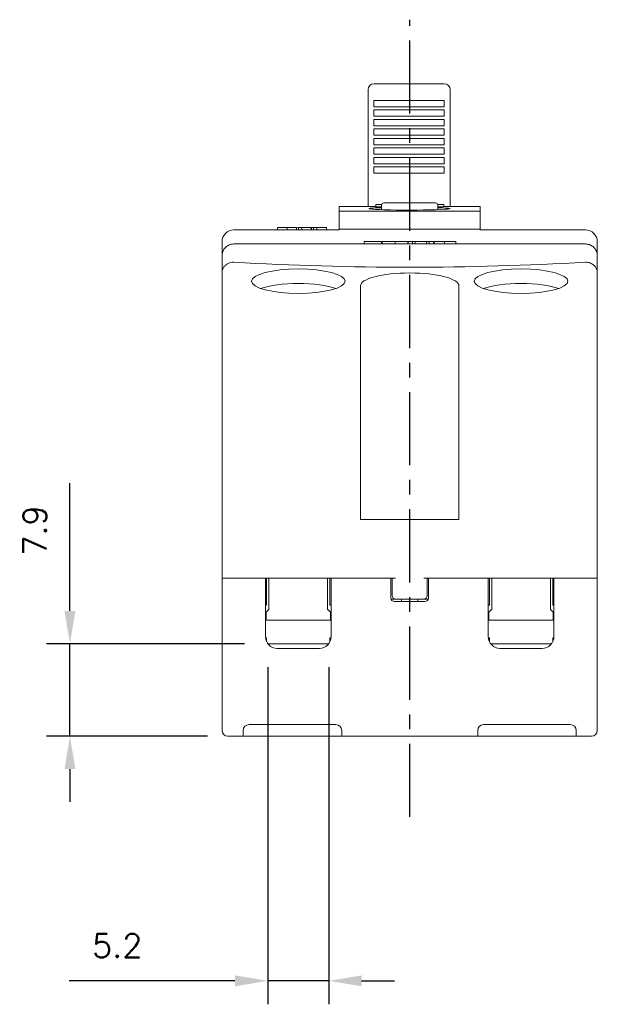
# Model space of a CAD drawing. Extents: x -417 to 860, y -1918 to 556.
# Tile 3 of 6: x 427 to 476, y 261 to 345. Entities that reach past the tile are written whole.
import ezdxf

# ---------------------------------------------------------------- set-up
doc = ezdxf.new("R2010")
doc.units = 0
doc.header["$MEASUREMENT"] = 0
doc.linetypes.add('CENTER', pattern=[2, 1.25, -0.25, 0.25, -0.25])
doc.layers.get('0').update_dxf_attribs({"linetype": 'CONTINUOUS'})
doc.layers.add('DIM', color=3, linetype='CONTINUOUS')
doc.styles.add('KIM', font='ROMANS.shx', dxfattribs={"height": 5, "bigfont": 'GSG1.shx'})
doc.styles.get("Standard").update_dxf_attribs({"font": 'romans.shx', "height": 2, "bigfont": 'hgs.shx'})
doc.dimstyles.new('STANDARD$0', dxfattribs={"dimtxt": 5, "dimasz": 5, "dimexe": 1, "dimexo": 2, "dimgap": 2, "dimtad": 1, "dimdec": 4, "dimzin": 12, "dimdsep": 46, "dimtxsty": 'KIM', "dimcen": -1, "dimdle": 0.1, "dimadec": 0, "dimazin": 0, "dimtfac": 1, "dimtdec": 4, "dimtmove": 0, "dimatfit": 3, "dimfxl": 0, "dimtolj": 1, "dimtzin": 0, "dimarcsym": 0})

# ---------------------------------------------------------------- blocks, each defined once
blk = doc.blocks.new('*D932')
at = {"layer": 'DIM'}
for p, q in [((448.298, 290.078), (448.298, 261.312)), ((453.498, 290.078), (453.498, 261.312)), ((445.498, 263.312), (431.365, 263.312)), ((453.498, 263.312), (448.298, 263.312)), ((456.298, 263.312), (459.098, 263.312))]:
    blk.add_line(p, q, dxfattribs=at)
for points in [[(445.498, 263.779), (445.498, 262.845), (448.298, 263.312)], [(456.298, 263.779), (456.298, 262.845), (453.498, 263.312)]]:
    blk.add_solid(points, dxfattribs=at)
at = {"layer": 'DIM', "insert": (435.46, 266.312), "char_height": 2, "attachment_point": 5}
blk.add_mtext('\\A1;5.2', dxfattribs=at)
blk = doc.blocks.new('*D933')
at = {"layer": 'DIM'}
for p, q in [((431.425, 294.878), (431.425, 305.774)), ((446.298, 292.078), (429.425, 292.078)), ((431.425, 284.178), (431.425, 292.078)), ((443.148, 284.178), (429.425, 284.178)), ((431.425, 281.378), (431.425, 278.578))]:
    blk.add_line(p, q, dxfattribs=at)
for points in [[(430.958, 294.878), (431.892, 294.878), (431.425, 292.078)], [(430.958, 281.378), (431.892, 281.378), (431.425, 284.178)]]:
    blk.add_solid(points, dxfattribs=at)
at = {"layer": 'DIM', "insert": (428.425, 301.726), "char_height": 2, "attachment_point": 5, "rotation": 90}
blk.add_mtext('\\A1;7.9', dxfattribs=at)

msp = doc.modelspace()

# ---------------------------------------------------------------- linework, layer by layer
at = {"color": 7, "linetype": 'Continuous', "lineweight": 15}
for p, q in [((463.348, 339.843), (457.348, 339.843)), ((456.848, 338.379), (456.848, 339.343)), ((463.848, 339.343), (463.848, 338.379)), ((456.848, 329.373), (456.848, 338.379)), ((457.348, 338.426), (463.348, 338.426)), ((457.348, 338.419), (457.348, 338.426)), ((457.348, 337.955), (457.348, 338.419)), ((457.348, 337.885), (457.348, 337.955)), ((457.348, 337.885), (463.348, 337.885)), ((463.348, 338.419), (463.348, 338.426)), ((463.348, 337.955), (463.348, 338.419)), ((463.348, 337.885), (463.348, 337.955)), ((463.848, 338.379), (463.848, 329.373)), ((457.348, 337.615), (463.348, 337.615)), ((457.348, 337.607), (457.348, 337.615)), ((457.348, 337.143), (457.348, 337.607)), ((457.348, 337.074), (457.348, 337.143)), ((457.348, 337.074), (463.348, 337.074)), ((463.348, 337.607), (463.348, 337.615)), ((463.348, 337.143), (463.348, 337.607)), ((463.348, 337.074), (463.348, 337.143)), ((457.348, 336.803), (463.348, 336.803)), ((457.348, 336.796), (457.348, 336.803)), ((457.348, 336.332), (457.348, 336.796)), ((457.348, 336.262), (457.348, 336.332)), ((457.348, 336.262), (463.348, 336.262)), ((463.348, 336.796), (463.348, 336.803)), ((463.348, 336.332), (463.348, 336.796)), ((463.348, 336.262), (463.348, 336.332)), ((457.348, 335.992), (463.348, 335.992)), ((457.348, 335.984), (457.348, 335.992)), ((457.348, 335.52), (457.348, 335.984)), ((457.348, 335.451), (457.348, 335.52)), ((457.348, 335.451), (463.348, 335.451)), ((457.348, 335.181), (463.348, 335.181)), ((457.348, 335.173), (457.348, 335.181)), ((457.348, 334.709), (457.348, 335.173)), ((463.348, 335.984), (463.348, 335.992)), ((463.348, 335.52), (463.348, 335.984)), ((463.348, 335.451), (463.348, 335.52)), ((463.348, 335.173), (463.348, 335.181)), ((463.348, 334.709), (463.348, 335.173)), ((457.348, 334.64), (457.348, 334.709)), ((457.348, 334.64), (463.348, 334.64)), ((457.348, 334.369), (463.348, 334.369)), ((457.348, 334.361), (457.348, 334.369)), ((457.348, 333.898), (457.348, 334.361)), ((463.348, 334.64), (463.348, 334.709)), ((463.348, 334.361), (463.348, 334.369)), ((463.348, 333.898), (463.348, 334.361)), ((457.348, 333.828), (457.348, 333.898)), ((457.348, 333.828), (463.348, 333.828)), ((457.348, 333.558), (463.348, 333.558)), ((457.348, 333.55), (457.348, 333.558)), ((457.348, 333.086), (457.348, 333.55)), ((463.348, 333.828), (463.348, 333.898)), ((463.348, 333.55), (463.348, 333.558)), ((463.348, 333.086), (463.348, 333.55)), ((457.348, 333.017), (457.348, 333.086)), ((457.348, 333.017), (463.348, 333.017)), ((457.348, 332.746), (463.348, 332.746)), ((457.348, 332.739), (457.348, 332.746)), ((457.348, 332.275), (457.348, 332.739)), ((463.348, 333.017), (463.348, 333.086)), ((463.348, 332.739), (463.348, 332.746)), ((463.348, 332.275), (463.348, 332.739)), ((457.348, 332.205), (457.348, 332.275)), ((457.348, 332.205), (463.348, 332.205)), ((463.348, 332.205), (463.348, 332.275)), ((456.798, 329.378), (454.398, 329.378)), ((454.398, 329.378), (454.398, 328.984)), ((456.798, 329.373), (456.798, 329.378)), ((457.497, 329.373), (456.798, 329.373)), ((457.497, 329.54), (457.497, 329.536)), ((458.008, 329.54), (457.497, 329.54)), ((457.497, 329.536), (458.006, 329.536)), ((457.497, 329.335), (457.497, 329.536)), ((457.497, 329.335), (457.998, 329.335)), ((457.998, 329.478), (457.998, 329.108)), ((458.198, 329.678), (460.398, 329.678)), ((460.398, 329.678), (462.598, 329.678)), ((463.32, 329.54), (462.788, 329.54)), ((462.79, 329.536), (463.32, 329.536)), ((462.798, 329.108), (462.798, 329.478)), ((462.798, 329.335), (463.32, 329.335)), ((463.32, 329.536), (463.32, 329.54)), ((463.32, 329.335), (463.32, 329.536)), ((463.998, 329.373), (463.32, 329.373)), ((466.398, 329.378), (463.998, 329.378)), ((463.998, 329.378), (463.998, 329.373)), ((466.398, 329.378), (466.398, 328.984)), ((454.398, 328.984), (466.398, 328.984)), ((454.398, 327.437), (454.398, 328.984)), ((466.398, 328.984), (466.398, 327.437)), ((445.398, 327.378), (454.398, 327.378)), ((449.123, 327.578), (449.123, 327.378)), ((449.94, 327.578), (449.94, 327.378)), ((450.756, 327.578), (450.756, 327.378)), ((450.822, 327.578), (450.921, 327.578)), ((450.921, 327.578), (451.196, 327.578)), ((450.921, 327.578), (450.921, 327.378)), ((451.196, 327.578), (451.196, 327.378)), ((451.196, 327.578), (452.009, 327.578)), ((452.009, 327.578), (452.009, 327.378)), ((452.009, 327.578), (452.028, 327.578)), ((452.028, 327.578), (452.028, 327.378)), ((452.028, 327.578), (452.205, 327.578)), ((452.205, 327.578), (452.481, 327.578)), ((452.205, 327.578), (452.205, 327.378)), ((452.481, 327.578), (452.481, 327.378)), ((452.481, 327.578), (453.293, 327.578)), ((453.293, 327.578), (453.293, 327.378)), ((453.293, 327.578), (453.312, 327.578)), ((453.312, 327.578), (453.312, 327.378)), ((454.398, 327.437), (454.398, 327.378)), ((466.398, 327.437), (454.398, 327.437)), ((466.398, 327.437), (466.398, 327.378)), ((466.398, 327.378), (475.398, 327.378)), ((444.398, 326.378), (444.398, 325.178)), ((445.398, 326.178), (475.398, 326.178)), ((456.52, 326.378), (457.996, 326.378)), ((456.52, 326.378), (456.52, 326.178)), ((457.996, 326.378), (457.996, 326.178)), ((458.062, 326.378), (458.062, 326.178)), ((459.15, 326.378), (459.15, 326.178)), ((460.239, 326.378), (460.239, 326.178)), ((460.265, 326.378), (460.637, 326.378)), ((460.265, 326.378), (460.265, 326.178)), ((460.637, 326.378), (460.637, 326.178)), ((460.637, 326.378), (460.864, 326.378)), ((460.864, 326.378), (460.864, 326.178)), ((460.864, 326.378), (461.828, 326.378)), ((461.828, 326.378), (461.828, 326.178)), ((461.828, 326.378), (462.055, 326.378)), ((462.055, 326.378), (462.055, 326.178)), ((462.055, 326.378), (462.427, 326.378)), ((462.427, 326.378), (462.427, 326.178)), ((462.49, 326.378), (463.379, 326.378)), ((462.49, 326.378), (462.49, 326.178)), ((463.379, 326.378), (463.379, 326.178)), ((464.324, 326.378), (464.324, 326.178)), ((476.398, 326.378), (476.398, 325.178)), ((444.398, 323.748), (444.398, 325.178)), ((476.398, 325.178), (476.398, 323.748)), ((444.398, 320.405), (444.398, 323.748)), ((476.398, 323.748), (476.398, 320.405)), ((456.198, 321.373), (456.198, 322.611)), ((464.598, 322.611), (464.598, 321.373)), ((456.198, 321.373), (456.198, 320.405)), ((464.598, 320.405), (464.598, 321.373)), ((444.398, 297.678), (444.398, 320.405)), ((456.198, 320.405), (456.198, 302.678)), ((464.598, 320.405), (464.598, 302.678)), ((476.398, 320.405), (476.398, 297.678)), ((464.598, 302.678), (456.198, 302.678)), ((445.398, 297.678), (444.398, 297.678)), ((444.398, 284.678), (444.398, 297.678)), ((459.198, 297.678), (445.398, 297.678)), ((445.398, 297.678), (447.598, 297.678)), ((448.098, 297.678), (448.098, 292.678)), ((448.198, 297.415), (448.198, 297.678)), ((448.198, 296.878), (448.198, 297.415)), ((448.398, 294.978), (448.398, 297.678)), ((453.398, 297.678), (453.398, 294.978)), ((453.598, 297.415), (453.598, 297.678)), ((453.598, 297.415), (453.598, 296.878)), ((453.698, 292.678), (453.698, 297.678)), ((454.198, 297.678), (458.498, 297.678)), ((458.798, 297.678), (458.798, 295.978)), ((458.898, 296.178), (458.898, 297.678)), ((475.398, 297.678), (461.598, 297.678)), ((461.898, 297.678), (461.898, 296.178)), ((461.998, 295.978), (461.998, 297.678)), ((462.298, 297.678), (466.598, 297.678)), ((467.098, 297.678), (467.098, 292.678)), ((467.198, 297.415), (467.198, 297.678)), ((467.198, 296.878), (467.198, 297.415)), ((467.398, 294.978), (467.398, 297.678)), ((472.398, 297.678), (472.398, 294.978)), ((472.598, 297.415), (472.598, 297.678)), ((472.598, 297.415), (472.598, 296.878)), ((472.698, 292.678), (472.698, 297.678)), ((473.198, 297.678), (475.398, 297.678)), ((476.398, 297.678), (475.398, 297.678)), ((476.398, 297.678), (476.398, 284.678)), ((448.198, 295.378), (448.198, 296.878)), ((453.598, 295.378), (453.598, 296.878)), ((467.198, 295.378), (467.198, 296.878)), ((472.598, 295.378), (472.598, 296.878)), ((458.815, 295.878), (459.198, 295.878)), ((461.598, 295.878), (459.198, 295.878)), ((459.698, 295.678), (459.698, 295.878)), ((461.098, 295.678), (461.098, 295.878)), ((461.598, 295.878), (461.981, 295.878)), ((448.098, 295.378), (448.198, 295.378)), ((448.348, 294.978), (448.148, 294.778)), ((448.348, 294.978), (448.398, 294.978)), ((453.448, 294.978), (453.398, 294.978)), ((453.648, 294.778), (453.448, 294.978)), ((453.698, 295.378), (453.598, 295.378)), ((459.098, 295.678), (461.698, 295.678)), ((467.098, 295.378), (467.198, 295.378)), ((467.348, 294.978), (467.148, 294.778)), ((467.348, 294.978), (467.398, 294.978)), ((472.448, 294.978), (472.398, 294.978)), ((472.648, 294.778), (472.448, 294.978)), ((472.698, 295.378), (472.598, 295.378)), ((448.148, 294.778), (448.148, 294.478)), ((448.148, 294.478), (448.148, 294.078)), ((453.648, 294.078), (448.148, 294.078)), ((453.648, 294.478), (453.648, 294.778)), ((453.648, 294.078), (453.648, 294.478)), ((467.148, 294.778), (467.148, 294.478)), ((467.148, 294.478), (467.148, 294.078)), ((472.648, 294.078), (467.148, 294.078)), ((472.648, 294.478), (472.648, 294.778)), ((472.648, 294.078), (472.648, 294.478)), ((448.103, 292.578), (448.198, 292.578)), ((448.198, 292.242), (448.198, 292.578)), ((453.598, 292.242), (453.598, 292.578)), ((453.693, 292.578), (453.598, 292.578)), ((467.103, 292.578), (467.198, 292.578)), ((467.198, 292.242), (467.198, 292.578)), ((472.598, 292.242), (472.598, 292.578)), ((472.693, 292.578), (472.598, 292.578)), ((448.298, 292.078), (453.498, 292.078)), ((449.098, 291.678), (452.698, 291.678)), ((467.298, 292.078), (472.498, 292.078)), ((468.098, 291.678), (471.698, 291.678)), ((446.698, 285.178), (454.098, 285.178)), ((466.698, 285.178), (474.098, 285.178)), ((445.398, 284.178), (444.898, 284.178)), ((446.198, 284.178), (445.398, 284.178)), ((446.198, 284.678), (446.198, 284.178)), ((446.698, 284.178), (446.198, 284.178)), ((446.698, 284.178), (454.098, 284.178)), ((454.598, 284.178), (454.098, 284.178)), ((454.598, 284.178), (454.598, 284.678)), ((466.198, 284.178), (454.598, 284.178)), ((466.198, 284.678), (466.198, 284.178)), ((466.698, 284.178), (466.198, 284.178)), ((466.698, 284.178), (474.098, 284.178)), ((474.598, 284.178), (474.098, 284.178)), ((474.598, 284.178), (474.598, 284.678)), ((475.398, 284.178), (474.598, 284.178)), ((475.898, 284.178), (475.398, 284.178))]:
    msp.add_line(p, q, dxfattribs=at)
at = {"color": 7, "linetype": 'Continuous', "lineweight": 15, "flags": 128}
msp.add_lwpolyline([(462.798, 329.268), (462.813, 329.267), (463.198, 329.256), (463.501, 329.242), (463.717, 329.227), (463.837, 329.21), (463.861, 329.191), (463.786, 329.172), (463.617, 329.153), (463.356, 329.134), (463.013, 329.116), (462.595, 329.1), (462.115, 329.087), (461.585, 329.077), (461.022, 329.07), (460.44, 329.068), (459.856, 329.07), (459.287, 329.075), (458.75, 329.085), (458.26, 329.098), (457.83, 329.114), (457.476, 329.131), (457.203, 329.15), (456.97, 329.179), (456.97, 329.179)], dxfattribs=at)
at = {"color": 7, "linetype": 'Continuous', "lineweight": 15}
for centre, radius, start, end in [((457.348, 339.343), 0.5, 90, 180), ((463.348, 339.343), 0.5, 0, 90), ((458.198, 329.478), 0.2, 90, 180), ((462.598, 329.478), 0.2, 0, 90), ((445.398, 326.378), 1, 90, 180), ((475.398, 326.378), 1, 0, 90), ((459.098, 295.978), 0.3, 180, 270), ((459.198, 296.178), 0.3, 180, 270), ((461.598, 296.178), 0.3, 270, 0), ((461.698, 295.978), 0.3, 270, 0), ((449.098, 292.678), 1, 180, 270), ((452.698, 292.678), 1, 270, 0), ((468.098, 292.678), 1, 180, 270), ((471.698, 292.678), 1, 270, 0), ((446.698, 284.678), 0.5, 90, 180), ((454.098, 284.678), 0.5, 0, 90), ((466.698, 284.678), 0.5, 90, 180), ((474.098, 284.678), 0.5, 0, 90), ((444.898, 284.678), 0.5, 180, 270), ((475.898, 284.678), 0.5, 270, 0)]:
    msp.add_arc(centre, radius, start, end, dxfattribs=at)
for centre, major_axis, start_param, end_param in [((460.398, 342.431), (-70, 0), 1.354836, 1.786757), ((460.398, 322.611), (-4.2, 0), 3.141593, 6.283185), ((450.898, 321.762), (-4, 0), 3.778889, 5.645889), ((469.898, 321.762), (-4, 0), 3.778889, 5.645889)]:
    msp.add_ellipse(centre, major_axis=major_axis, ratio=0.260504, start_param=start_param, end_param=end_param, dxfattribs=at)
for centre in [(450.898, 323.002), (469.898, 323.002)]:
    msp.add_ellipse(centre, major_axis=(-4, 0), ratio=0.260504, dxfattribs=at)
for points, knots in [([(456.97, 329.179), (456.952, 329.185), (456.916, 329.196), (456.96, 329.213), (457.089, 329.23), (457.318, 329.245), (457.619, 329.258), (457.876, 329.264), (457.998, 329.268)], [0, 0, 0, 0, 0.1558776, 0.3117546, 0.4879938, 0.6642349, 0.8405785, 1, 1, 1, 1]), ([(449.123, 327.578), (449.138, 327.578), (449.167, 327.578), (449.392, 327.578), (449.658, 327.578), (449.846, 327.578), (449.94, 327.578)], [0, 0, 0, 0, 0.279437, 0.559226, 0.779577, 1, 1, 1, 1]), ([(449.94, 327.578), (450.06, 327.578), (450.299, 327.578), (450.565, 327.578), (450.731, 327.578), (450.748, 327.578), (450.756, 327.578)], [0, 0, 0, 0, 0.279633, 0.559397, 0.779659, 1, 1, 1, 1]), ([(444.398, 325.178), (444.409, 325.289), (444.43, 325.509), (444.595, 325.803), (444.84, 326.03), (445.123, 326.158), (445.316, 326.172), (445.398, 326.178)], [0, 0, 0, 0, 0.2099263, 0.4189673, 0.629151, 0.8432223, 1, 1, 1, 1]), ([(458.062, 326.378), (458.081, 326.378), (458.12, 326.378), (458.42, 326.378), (458.774, 326.378), (459.025, 326.378), (459.15, 326.378)], [0, 0, 0, 0, 0.279437, 0.559226, 0.779577, 1, 1, 1, 1]), ([(459.15, 326.378), (459.31, 326.378), (459.629, 326.378), (459.983, 326.378), (460.205, 326.378), (460.227, 326.378), (460.239, 326.378)], [0, 0, 0, 0, 0.279633, 0.559397, 0.779659, 1, 1, 1, 1]), ([(463.379, 326.378), (463.475, 326.378), (463.669, 326.378), (463.927, 326.378), (464.176, 326.378), (464.308, 326.378), (464.319, 326.378), (464.324, 326.378)], [0, 0, 0, 0, 0.186524, 0.373776, 0.560123, 0.779525, 1, 1, 1, 1]), ([(475.398, 326.178), (475.513, 326.167), (475.742, 326.144), (476.047, 325.964), (476.272, 325.701), (476.383, 325.422), (476.394, 325.244), (476.398, 325.178)], [0, 0, 0, 0, 0.219587, 0.440019, 0.659355, 0.874704, 1, 1, 1, 1]), ([(444.786, 324.439), (444.723, 324.386), (444.58, 324.266), (444.443, 324.041), (444.401, 323.861), (444.398, 323.763), (444.398, 323.75), (444.398, 323.748)], [0, 0, 0, 0, 0.2633556, 0.6022279, 0.9470367, 0.9932883, 1, 1, 1, 1]), ([(444.786, 324.439), (444.806, 324.453), (444.912, 324.527), (445.118, 324.613), (445.31, 324.617), (445.398, 324.619)], [0, 0, 0, 0, 0.113197, 0.593035, 1, 1, 1, 1]), ([(475.398, 324.619), (475.507, 324.616), (475.727, 324.61), (475.915, 324.496), (476.009, 324.439)], [0, 0, 0, 0, 0.49998, 1, 1, 1, 1]), ([(476.398, 323.748), (476.398, 323.75), (476.398, 323.763), (476.395, 323.861), (476.352, 324.041), (476.216, 324.266), (476.072, 324.386), (476.009, 324.439)], [0, 0, 0, 0, 0.006712, 0.052963, 0.397772, 0.736644, 1, 1, 1, 1])]:
    msp.add_open_spline(points, degree=3, knots=knots, dxfattribs=at)
at = {"layer": 'DIM', "color": 1, "linetype": 'CENTER', "ltscale": 5}
msp.add_line((460.398, 277.295), (460.398, 345.312), dxfattribs=at)

# ---------------------------------------------------------------- dimensions: what is measured, and where the dimension line sits
at = {"layer": 'DIM'}
dim = msp.add_linear_dim(base=(431.425, 292.078), p1=(445.148, 284.178), p2=(448.298, 292.078), angle=90, dimstyle='STANDARD$0', override={"dimtxt": 3, "dimasz": 2.8, "dimexe": 2, "dimdec": 2, "dimzin": 8, "dimtxsty": 'Standard', "dimcen": 0, "dimclrd": 256, "dimclre": 256, "dimclrt": 256, "dimadec": 2, "dimazin": 2, "dimtfac": 0.6, "dimtdec": 2, "dimtzin": 8, "dimlwd": 65535, "dimlwe": 65535, "dimarcsym": 1}, dxfattribs=at)
dim.commit()
dim.dimension.update_dxf_attribs({"geometry": '*D933', "text_midpoint": (428.425, 301.726)})
dim = msp.add_linear_dim(base=(453.498, 263.312), p1=(448.298, 292.078), p2=(453.498, 292.078), dimstyle='STANDARD$0', override={"dimtxt": 3, "dimasz": 2.8, "dimexe": 2, "dimdec": 2, "dimzin": 8, "dimtxsty": 'Standard', "dimcen": 0, "dimclrd": 256, "dimclre": 256, "dimclrt": 256, "dimadec": 2, "dimazin": 2, "dimtfac": 0.6, "dimtdec": 2, "dimtzin": 8, "dimlwd": 65535, "dimlwe": 65535, "dimarcsym": 1}, dxfattribs=at)
dim.commit()
dim.dimension.update_dxf_attribs({"geometry": '*D932', "text_midpoint": (435.46, 263.312), "dimtype": 160})

doc.saveas('drawing.dxf')
